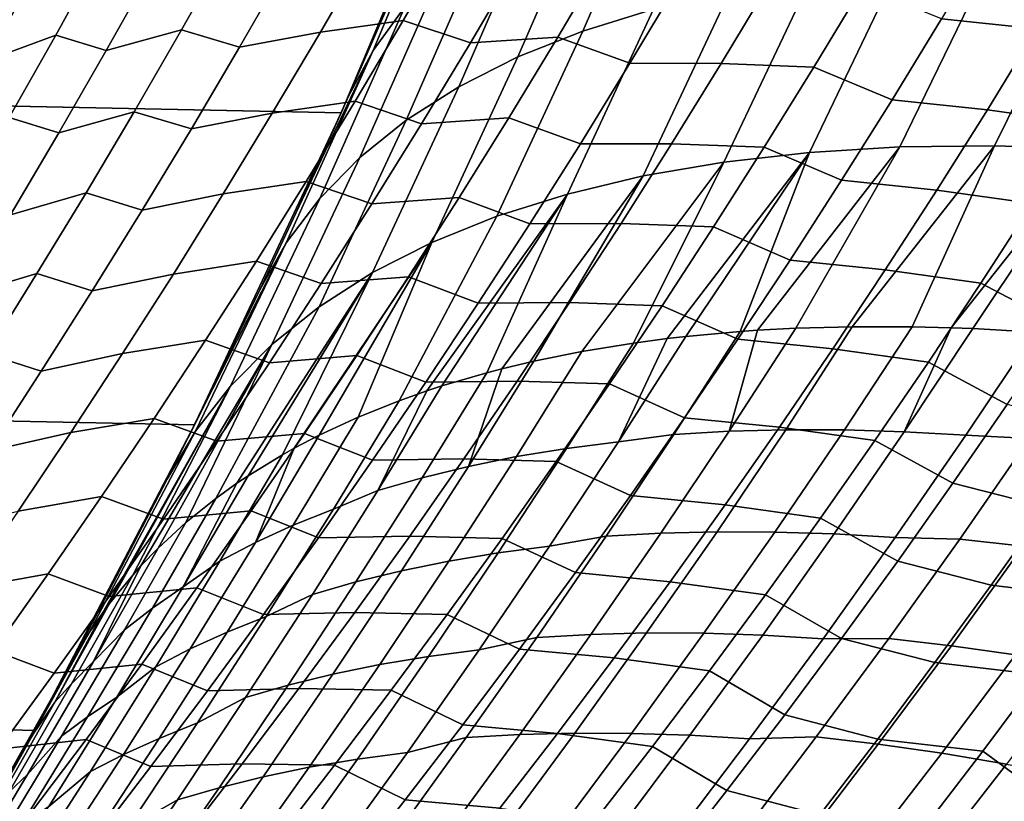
# Model space of a CAD drawing. Header units: metres. Extents: x -29 to 117, y -464 to 29.
# Tile 168 of 256: x 25.27 to 28.73, y -14.17 to -11.43. Entities that reach past the tile are written whole.
import ezdxf

# ---------------------------------------------------------------- set-up
doc = ezdxf.new("R2010")
doc.units = ezdxf.units.M
doc.layers.add('solid_24_501_056_XXX', color=7, linetype='CONTINUOUS')

msp = doc.modelspace()

# ---------------------------------------------------------------- linework, layer by layer
at = {"layer": 'solid_24_501_056_XXX'}
for points in [[(-27.292519, -9.504066, -99.5), (26.870518, -10.63886, -99.5), (26.401428, -11.754766, -99.5), (-26.870518, -10.63886, -99.5)], [(-26.870518, -10.63886, -99.5), (26.401428, -11.754766, -99.5), (25.886116, -12.849844, -99.5), (-26.401428, -11.754766, -99.5)], [(26.591244, -11.318825, 18.475855), (26.42745, -11.696147, 18.694649), (26.401428, -11.754766, -99.5), (26.870518, -10.63886, -99.5)], [(26.800428, -10.850032, 18.738729), (26.90118, -10.706669, 19.175011), (26.62561, -11.382271, 19.586237), (26.513672, -11.534883, 19.142719)], [(27.537086, -10.806594, 21.734386), (27.785725, -10.731473, 22.140667), (27.498507, -11.390638, 22.480057), (27.250315, -11.467341, 22.082142)], [(27.309681, -10.895468, 21.318554), (27.537086, -10.806594, 21.734386), (27.250315, -11.467341, 22.082142), (27.022383, -11.558076, 21.675161)], [(26.513672, -11.534883, 19.142719), (26.42745, -11.696147, 18.694649), (26.591244, -11.318825, 18.475855), (26.800428, -10.850032, 18.738729)], [(27.104219, -10.997815, 20.89448), (27.309681, -10.895468, 21.318554), (27.022383, -11.558076, 21.675161), (26.815407, -11.662564, 21.260357)], [(26.921349, -11.113313, 20.463495), (27.104219, -10.997815, 20.89448), (26.815407, -11.662564, 21.260357), (26.630018, -11.780488, 20.838999)], [(26.761646, -11.241599, 20.026957), (26.921349, -11.113313, 20.463495), (26.630018, -11.780488, 20.838999), (26.466782, -11.911487, 20.412369)], [(26.784958, -11.145553, 79.616608), (26.493895, -11.183811, 79.854546), (26.32847, -11.470661, 79.740952), (26.619709, -11.4306, 79.502815)], [(26.855286, -11.508613, 79.229897), (27.023407, -11.222932, 79.346214), (26.784958, -11.145553, 79.616608), (26.619709, -11.4306, 79.502815)], [(29.016094, -11.171758, 78.239601), (28.680872, -11.136698, 78.402733), (28.510431, -11.4238, 78.281013), (28.845325, -11.458702, 78.116547)], [(25.559036, -11.190709, 80.985481), (25.317669, -11.276834, 81.264435), (25.157309, -11.570403, 81.154404), (25.399097, -11.481488, 80.876022)], [(25.576622, -11.535551, 80.5532), (25.739742, -11.244495, 80.664848), (25.559036, -11.190709, 80.985481), (25.399097, -11.481488, 80.876022)], [(26.003746, -11.174725, 80.401711), (25.739742, -11.244495, 80.664848), (25.576622, -11.535551, 80.5532), (25.841015, -11.463316, 80.290375)], [(26.044512, -11.523699, 79.987022), (26.210238, -11.234772, 80.100639), (26.003746, -11.174725, 80.401711), (25.841015, -11.463316, 80.290375)], [(26.493895, -11.183811, 79.854546), (26.210238, -11.234772, 80.100639), (26.044512, -11.523699, 79.987022), (26.32847, -11.470661, 79.740952)], [(27.330469, -11.204614, 79.127731), (27.023407, -11.222932, 79.346214), (26.855286, -11.508613, 79.229897), (27.162411, -11.488915, 79.01091)], [(27.416, -11.579939, 78.759781), (27.586878, -11.29478, 78.879326), (27.330469, -11.204614, 79.127731), (27.162411, -11.488915, 79.01091)], [(28.356762, -11.246838, 23.607426), (28.67783, -11.228162, 23.957262), (28.363781, -11.874094, 24.285904), (28.046932, -11.893167, 23.942064)], [(28.67783, -11.228162, 23.957262), (29.014797, -11.224248, 24.292311), (28.695732, -11.869973, 24.615715), (28.363781, -11.874094, 24.285904)], [(29.014797, -11.224248, 24.292311), (29.366638, -11.235107, 24.611544), (29.041798, -11.880817, 24.930523), (28.695732, -11.869973, 24.615715)], [(26.62561, -11.382271, 19.586237), (26.761646, -11.241599, 20.026957), (26.466782, -11.911487, 20.412369), (26.326197, -12.05516, 19.981773)], [(28.052576, -11.280218, 23.243866), (28.356762, -11.246838, 23.607426), (28.046932, -11.893167, 23.942064), (27.74612, -11.927136, 23.585215)], [(25.317669, -11.276834, 81.264435), (25.086927, -11.373916, 81.549492), (24.926058, -11.670501, 81.438705), (25.157309, -11.570403, 81.154404)], [(27.907581, -11.29661, 78.681854), (27.586878, -11.29478, 78.879326), (27.416, -11.579939, 78.759781), (27.73665, -11.580822, 78.561493)], [(27.766199, -11.3282, 22.867693), (28.052576, -11.280218, 23.243866), (27.74612, -11.927136, 23.585215), (27.462238, -11.975902, 23.216412)], [(28.233156, -11.310427, 78.49482), (27.907581, -11.29661, 78.681854), (27.73665, -11.580822, 78.561493), (28.062056, -11.593958, 78.373459)], [(27.498507, -11.390638, 22.480057), (27.766199, -11.3282, 22.867693), (27.462238, -11.975902, 23.216412), (27.196125, -12.039317, 22.836748)], [(28.336504, -11.708639, 78.156586), (28.510431, -11.4238, 78.281013), (28.233156, -11.310427, 78.49482), (28.062056, -11.593958, 78.373459)], [(26.513672, -11.534883, 19.142719), (26.62561, -11.382271, 19.586237), (26.326197, -12.05516, 19.981773), (26.208693, -12.211069, 19.548525)], [(27.250315, -11.467341, 22.082142), (27.498507, -11.390638, 22.480057), (27.196125, -12.039317, 22.836748), (26.948568, -12.117196, 22.447348)], [(26.619709, -11.4306, 79.502815), (26.32847, -11.470661, 79.740952), (26.159657, -11.755698, 79.624672), (26.451086, -11.713801, 79.386375)], [(26.683764, -11.792356, 79.110901), (26.855286, -11.508613, 79.229897), (26.619709, -11.4306, 79.502815), (26.451086, -11.713801, 79.386375)], [(28.845325, -11.458702, 78.116547), (28.510431, -11.4238, 78.281013), (28.336504, -11.708639, 78.156586), (28.671074, -11.743316, 77.990799)], [(25.841015, -11.463316, 80.290375), (25.576622, -11.535551, 80.5532), (25.410105, -11.824925, 80.43882), (25.674906, -11.750205, 80.176346)], [(25.875376, -11.810843, 79.870697), (26.044512, -11.523699, 79.987022), (25.841015, -11.463316, 80.290375), (25.674906, -11.750205, 80.176346)], [(26.32847, -11.470661, 79.740952), (26.044512, -11.523699, 79.987022), (25.875376, -11.810843, 79.870697), (26.159657, -11.755698, 79.624672)], [(27.022383, -11.558076, 21.675161), (27.250315, -11.467341, 22.082142), (26.948568, -12.117196, 22.447348), (26.720303, -12.209308, 22.04936)], [(29.182907, -11.505838, 77.963226), (28.845325, -11.458702, 78.116547), (28.671074, -11.743316, 77.990799), (29.008209, -11.7905, 77.83596)], [(25.399097, -11.481488, 80.876022), (25.157309, -11.570403, 81.154404), (24.99357, -11.862379, 81.041634), (25.2358, -11.770661, 80.763863)], [(25.410105, -11.824925, 80.43882), (25.576622, -11.535551, 80.5532), (25.399097, -11.481488, 80.876022), (25.2358, -11.770661, 80.763863)], [(27.162411, -11.488915, 79.01091), (26.855286, -11.508613, 79.229897), (26.683764, -11.792356, 79.110901), (26.990965, -11.771236, 78.891441)], [(27.241711, -11.86302, 78.637573), (27.416, -11.579939, 78.759781), (27.162411, -11.488915, 79.01091), (26.990965, -11.771236, 78.891441)], [(26.208693, -12.211069, 19.548525), (26.116056, -12.375845, 19.111713), (26.242252, -12.105957, 18.94265), (26.513672, -11.534883, 19.142719)], [(26.513672, -11.534883, 19.142719), (26.242252, -12.105957, 18.94265), (26.42745, -11.696147, 18.694649)], [(26.815407, -11.662564, 21.260357), (27.022383, -11.558076, 21.675161), (26.720303, -12.209308, 22.04936), (26.512003, -12.315379, 21.64397)], [(27.73665, -11.580822, 78.561493), (27.416, -11.579939, 78.759781), (27.241711, -11.86302, 78.637573), (27.562317, -11.862905, 78.438492)], [(28.062056, -11.593958, 78.373459), (27.73665, -11.580822, 78.561493), (27.562317, -11.862905, 78.438492), (27.887566, -11.875305, 78.249474)], [(28.159163, -11.991185, 78.029503), (28.336504, -11.708639, 78.156586), (28.062056, -11.593958, 78.373459), (27.887566, -11.875305, 78.249474)], [(26.630018, -11.780488, 20.838999), (26.815407, -11.662564, 21.260357), (26.512003, -12.315379, 21.64397), (26.324286, -12.435097, 21.232372)], [(26.451086, -11.713801, 79.386375), (26.159657, -11.755698, 79.624672), (25.98752, -12.038887, 79.505753), (26.279156, -11.995121, 79.267311)], [(26.42745, -11.696147, 18.694649), (26.242252, -12.105957, 18.94265), (26.401428, -11.754766, -99.5)], [(26.508909, -12.074127, 78.989281), (26.683764, -11.792356, 79.110901), (26.451086, -11.713801, 79.386375), (26.279156, -11.995121, 79.267311)], [(28.671074, -11.743316, 77.990799), (28.336504, -11.708639, 78.156586), (28.159163, -11.991185, 78.029503), (28.493423, -12.025574, 77.862404)], [(-26.401428, -11.754766, -99.5), (25.886116, -12.849844, -99.5), (25.325327, -13.922554, -99.5), (-25.886116, -12.849844, -99.5)], [(25.674906, -11.750205, 80.176346), (25.410105, -11.824925, 80.43882), (25.240259, -12.112579, 80.321747), (25.505487, -12.035354, 80.059654)], [(25.702902, -12.096166, 79.751701), (25.875376, -11.810843, 79.870697), (25.674906, -11.750205, 80.176346), (25.505487, -12.035354, 80.059654)], [(26.159657, -11.755698, 79.624672), (25.875376, -11.810843, 79.870697), (25.702902, -12.096166, 79.751701), (25.98752, -12.038887, 79.505753)], [(26.242252, -12.105957, 18.94265), (26.116056, -12.375845, 19.111713), (25.886116, -12.849844, -99.5), (26.401428, -11.754766, -99.5)], [(29.008209, -11.7905, 77.83596), (28.671074, -11.743316, 77.990799), (28.493423, -12.025574, 77.862404), (28.830116, -12.072736, 77.706055)], [(25.240259, -12.112579, 80.321747), (25.410105, -11.824925, 80.43882), (25.2358, -11.770661, 80.763863), (25.069208, -12.05819, 80.649025)], [(26.466782, -11.911487, 20.412369), (26.630018, -11.780488, 20.838999), (26.324286, -12.435097, 21.232372), (26.157707, -12.568106, 20.815788)], [(26.990965, -11.771236, 78.891441), (26.683764, -11.792356, 79.110901), (26.508909, -12.074127, 78.989281), (26.816204, -12.051544, 78.769363)], [(27.064083, -12.143991, 78.512741), (27.241711, -11.86302, 78.637573), (26.990965, -11.771236, 78.891441), (26.816204, -12.051544, 78.769363)], [(27.562317, -11.862905, 78.438492), (27.241711, -11.86302, 78.637573), (27.064083, -12.143991, 78.512741), (27.384661, -12.142828, 78.312881)], [(27.887566, -11.875305, 78.249474), (27.562317, -11.862905, 78.438492), (27.384661, -12.142828, 78.312881), (27.709764, -12.154438, 78.122894)], [(27.74612, -11.927136, 23.585215), (28.046932, -11.893167, 23.942064), (27.547047, -12.546811, 24.089823), (27.427818, -12.56257, 23.945911)], [(28.046932, -11.893167, 23.942064), (27.612062, -12.539383, 24.166204), (27.547047, -12.546811, 24.089823)], [(28.046932, -11.893167, 23.942064), (27.802385, -12.52206, 24.381821), (27.612062, -12.539383, 24.166204)], [(27.978491, -12.271409, 77.899818), (28.159163, -11.991185, 78.029503), (27.887566, -11.875305, 78.249474), (27.709764, -12.154438, 78.122894)], [(28.046932, -11.893167, 23.942064), (28.363781, -11.874094, 24.285904), (27.863739, -12.51781, 24.448925), (27.802385, -12.52206, 24.381821)], [(28.363781, -11.874094, 24.285904), (27.998569, -12.510621, 24.592518), (27.863739, -12.51781, 24.448925)], [(28.363781, -11.874094, 24.285904), (28.695732, -11.869973, 24.615715), (28.196491, -12.505129, 24.794188), (27.998569, -12.510621, 24.592518)], [(28.695732, -11.869973, 24.615715), (28.407639, -12.505438, 24.99822), (28.196491, -12.505129, 24.794188)], [(28.695732, -11.869973, 24.615715), (29.041798, -11.880817, 24.930523), (28.544268, -12.508808, 25.124535), (28.407639, -12.505438, 24.99822)], [(29.041798, -11.880817, 24.930523), (28.620064, -12.511701, 25.192768), (28.544268, -12.508808, 25.124535)], [(29.041798, -11.880817, 24.930523), (28.837435, -12.523858, 25.381489), (28.620064, -12.511701, 25.192768)], [(26.326197, -12.05516, 19.981773), (26.466782, -11.911487, 20.412369), (26.157707, -12.568106, 20.815788), (26.01276, -12.714013, 20.395451)], [(27.462238, -11.975902, 23.216412), (27.74612, -11.927136, 23.585215), (27.247396, -12.592044, 23.717999), (27.078375, -12.626425, 23.492292)], [(27.74612, -11.927136, 23.585215), (27.427818, -12.56257, 23.945911), (27.247396, -12.592044, 23.717999)], [(26.279156, -11.995121, 79.267311), (25.98752, -12.038887, 79.505753), (25.812132, -12.32019, 79.384224), (26.103991, -12.274524, 79.145676)], [(26.330797, -12.353892, 78.865067), (26.508909, -12.074127, 78.989281), (26.279156, -11.995121, 79.267311), (26.103991, -12.274524, 79.145676)], [(27.196125, -12.039317, 22.836748), (27.462238, -11.975902, 23.216412), (26.965723, -12.653366, 23.334606), (26.91357, -12.667021, 23.259476)], [(27.462238, -11.975902, 23.216412), (27.078375, -12.626425, 23.492292), (26.965723, -12.653366, 23.334606)], [(28.493423, -12.025574, 77.862404), (28.159163, -11.991185, 78.029503), (27.978491, -12.271409, 77.899818), (28.31245, -12.305447, 77.731415)], [(28.830116, -12.072736, 77.706055), (28.493423, -12.025574, 77.862404), (28.31245, -12.305447, 77.731415), (28.648714, -12.35252, 77.573563)], [(25.505487, -12.035354, 80.059654), (25.240259, -12.112579, 80.321747), (25.067152, -12.398473, 80.202019), (25.332825, -12.318725, 79.940338)], [(25.527157, -12.379629, 79.630066), (25.702902, -12.096166, 79.751701), (25.505487, -12.035354, 80.059654), (25.332825, -12.318725, 79.940338)], [(25.98752, -12.038887, 79.505753), (25.702902, -12.096166, 79.751701), (25.527157, -12.379629, 79.630066), (25.812132, -12.32019, 79.384224)], [(26.208693, -12.211069, 19.548525), (26.326197, -12.05516, 19.981773), (26.01276, -12.714013, 20.395451), (25.889874, -12.872385, 19.972603)], [(26.816204, -12.051544, 78.769363), (26.508909, -12.074127, 78.989281), (26.330797, -12.353892, 78.865067), (26.638199, -12.329806, 78.644714)], [(26.948568, -12.117196, 22.447348), (27.196125, -12.039317, 22.836748), (26.702902, -12.730588, 22.94084), (26.604717, -12.765325, 22.783131)], [(26.883194, -12.422819, 78.38533), (27.064083, -12.143991, 78.512741), (26.816204, -12.051544, 78.769363), (26.638199, -12.329806, 78.644714)], [(27.196125, -12.039317, 22.836748), (26.755625, -12.713339, 23.022999), (26.702902, -12.730588, 22.94084)], [(27.196125, -12.039317, 22.836748), (26.91357, -12.667021, 23.259476), (26.755625, -12.713339, 23.022999)], [(28.928782, -12.49995, 77.383812), (29.11323, -12.218534, 77.519882), (28.830116, -12.072736, 77.706055), (28.648714, -12.35252, 77.573563)], [(26.720303, -12.209308, 22.04936), (26.948568, -12.117196, 22.447348), (26.604717, -12.765325, 22.783131), (26.461018, -12.822922, 22.540136)], [(27.384661, -12.142828, 78.312881), (27.064083, -12.143991, 78.512741), (26.883194, -12.422819, 78.38533), (27.203756, -12.420561, 78.184715)], [(27.709764, -12.154438, 78.122894), (27.384661, -12.142828, 78.312881), (27.203756, -12.420561, 78.184715), (27.528727, -12.431327, 77.993774)], [(27.794565, -12.549283, 77.767578), (27.978491, -12.271409, 77.899818), (27.709764, -12.154438, 78.122894), (27.528727, -12.431327, 77.993774)], [(25.889874, -12.872385, 19.972603), (25.790642, -13.040429, 19.547329), (25.862684, -12.89696, 19.450954), (26.208693, -12.211069, 19.548525)], [(26.208693, -12.211069, 19.548525), (25.862684, -12.89696, 19.450954), (26.116056, -12.375845, 19.111713)], [(26.512003, -12.315379, 21.64397), (26.720303, -12.209308, 22.04936), (26.237026, -12.931719, 22.127115), (26.195873, -12.954682, 22.045876)], [(26.720303, -12.209308, 22.04936), (26.324686, -12.886065, 22.294294), (26.237026, -12.931719, 22.127115)], [(26.720303, -12.209308, 22.04936), (26.461018, -12.822922, 22.540136), (26.324686, -12.886065, 22.294294)], [(26.103991, -12.274524, 79.145676), (25.812132, -12.32019, 79.384224), (25.63356, -12.599571, 79.260124), (25.925659, -12.551974, 79.021492)], [(26.1495, -12.631616, 78.738304), (26.330797, -12.353892, 78.865067), (26.103991, -12.274524, 79.145676), (25.925659, -12.551974, 79.021492)], [(28.31245, -12.305447, 77.731415), (27.978491, -12.271409, 77.899818), (27.794565, -12.549283, 77.767578), (28.128237, -12.582909, 77.597885)], [(28.648714, -12.35252, 77.573563), (28.31245, -12.305447, 77.731415), (28.128237, -12.582909, 77.597885), (28.464079, -12.629827, 77.438538)], [(25.332825, -12.318725, 79.940338), (25.067152, -12.398473, 80.202019), (24.890846, -12.682566, 80.079659), (25.156984, -12.600279, 79.818428)], [(25.348209, -12.661195, 79.505821), (25.527157, -12.379629, 79.630066), (25.332825, -12.318725, 79.940338), (25.156984, -12.600279, 79.818428)], [(25.812132, -12.32019, 79.384224), (25.527157, -12.379629, 79.630066), (25.348209, -12.661195, 79.505821), (25.63356, -12.599571, 79.260124)], [(26.324286, -12.435097, 21.232372), (26.512003, -12.315379, 21.64397), (26.035421, -13.055002, 21.709686), (25.961384, -13.108028, 21.542429)], [(26.512003, -12.315379, 21.64397), (26.074728, -13.028698, 21.79516), (26.035421, -13.055002, 21.709686)], [(26.512003, -12.315379, 21.64397), (26.195873, -12.954682, 22.045876), (26.074728, -13.028698, 21.79516)], [(26.638199, -12.329806, 78.644714), (26.330797, -12.353892, 78.865067), (26.1495, -12.631616, 78.738304), (26.457024, -12.605987, 78.51754)], [(26.699116, -12.699471, 78.255379), (26.883194, -12.422819, 78.38533), (26.638199, -12.329806, 78.644714), (26.457024, -12.605987, 78.51754)], [(26.116056, -12.375845, 19.111713), (25.862684, -12.89696, 19.450954), (25.886116, -12.849844, -99.5)], [(28.741083, -12.778768, 77.245186), (28.928782, -12.49995, 77.383812), (28.648714, -12.35252, 77.573563), (28.464079, -12.629827, 77.438538)], [(26.157707, -12.568106, 20.815788), (26.324286, -12.435097, 21.232372), (25.961384, -13.108028, 21.542429), (25.85597, -13.192585, 21.287968)], [(27.203756, -12.420561, 78.184715), (26.883194, -12.422819, 78.38533), (26.699116, -12.699471, 78.255379), (27.019678, -12.696071, 78.054039)], [(27.528727, -12.431327, 77.993774), (27.203756, -12.420561, 78.184715), (27.019678, -12.696071, 78.054039), (27.344532, -12.705942, 77.86216)], [(27.607466, -12.824777, 77.632828), (27.794565, -12.549283, 77.767578), (27.528727, -12.431327, 77.993774), (27.344532, -12.705942, 77.86216)], [(27.569723, -12.883166, 24.543676), (27.802385, -12.52206, 24.381821), (27.863739, -12.51781, 24.448925), (27.763826, -12.872059, 24.755962)], [(27.763826, -12.872059, 24.755962), (27.998569, -12.510621, 24.592518), (28.196491, -12.505129, 24.794188), (27.963646, -12.866794, 24.963142)], [(27.763826, -12.872059, 24.755962), (27.863739, -12.51781, 24.448925), (27.998569, -12.510621, 24.592518)], [(27.963646, -12.866794, 24.963142), (28.196491, -12.505129, 24.794188), (28.407639, -12.505438, 24.99822), (28.168938, -12.867408, 25.164995)], [(28.168938, -12.867408, 25.164995), (28.407639, -12.505438, 24.99822), (28.544268, -12.508808, 25.124535), (28.379457, -12.873932, 25.361307)], [(28.379457, -12.873932, 25.361307), (28.544268, -12.508808, 25.124535), (28.620064, -12.511701, 25.192768)], [(28.379457, -12.873932, 25.361307), (28.620064, -12.511701, 25.192768), (28.837435, -12.523858, 25.381489), (28.594961, -12.886372, 25.551867)], [(25.925659, -12.551974, 79.021492), (25.63356, -12.599571, 79.260124), (25.451872, -12.877002, 79.133484), (25.744228, -12.827444, 78.894806)], [(25.965084, -12.907273, 78.609024), (26.1495, -12.631616, 78.738304), (25.925659, -12.551974, 79.021492), (25.744228, -12.827444, 78.894806)], [(27.193359, -12.932418, 24.109039), (27.427818, -12.56257, 23.945911), (27.547047, -12.546811, 24.089823), (27.375586, -12.909291, 24.330679)], [(27.375586, -12.909291, 24.330679), (27.612062, -12.539383, 24.166204), (27.802385, -12.52206, 24.381821), (27.569723, -12.883166, 24.543676)], [(27.375586, -12.909291, 24.330679), (27.547047, -12.546811, 24.089823), (27.612062, -12.539383, 24.166204)], [(28.128237, -12.582909, 77.597885), (27.794565, -12.549283, 77.767578), (27.607466, -12.824777, 77.632828), (27.940861, -12.85793, 77.461853)], [(28.594961, -12.886372, 25.551867), (28.837435, -12.523858, 25.381489), (28.905985, -12.528837, 25.43894), (28.819681, -12.898172, 25.733295)], [(26.01276, -12.714013, 20.395451), (26.157707, -12.568106, 20.815788), (25.698008, -13.345089, 20.860191), (25.66939, -13.376989, 20.774996)], [(26.157707, -12.568106, 20.815788), (25.758602, -13.282272, 21.032063), (25.698008, -13.345089, 20.860191)], [(26.157707, -12.568106, 20.815788), (25.85597, -13.192585, 21.287968), (25.758602, -13.282272, 21.032063)], [(27.017538, -12.961235, 23.882982), (27.247396, -12.592044, 23.717999), (27.427818, -12.56257, 23.945911), (27.193359, -12.932418, 24.109039)], [(28.464079, -12.629827, 77.438538), (28.128237, -12.582909, 77.597885), (27.940861, -12.85793, 77.461853), (28.276291, -12.904628, 77.301025)], [(25.166128, -12.940837, 79.379005), (25.348209, -12.661195, 79.505821), (25.156984, -12.600279, 79.818428), (24.978031, -12.879985, 79.693962)], [(25.63356, -12.599571, 79.260124), (25.348209, -12.661195, 79.505821), (25.166128, -12.940837, 79.379005), (25.451872, -12.877002, 79.133484)], [(26.457024, -12.605987, 78.51754), (26.1495, -12.631616, 78.738304), (25.965084, -12.907273, 78.609024), (26.272747, -12.880063, 78.387878)], [(26.511919, -12.973928, 78.122932), (26.699116, -12.699471, 78.255379), (26.457024, -12.605987, 78.51754), (26.272747, -12.880063, 78.387878)], [(26.848335, -12.995678, 23.652748), (27.078375, -12.626425, 23.492292), (27.247396, -12.592044, 23.717999), (27.017538, -12.961235, 23.882982)], [(26.685999, -13.035606, 23.418556), (26.91357, -12.667021, 23.259476), (26.965723, -12.653366, 23.334606), (26.848335, -12.995678, 23.652748)], [(26.848335, -12.995678, 23.652748), (26.965723, -12.653366, 23.334606), (27.078375, -12.626425, 23.492292)], [(28.55022, -13.054962, 77.104065), (28.741083, -12.778768, 77.245186), (28.464079, -12.629827, 77.438538), (28.276291, -12.904628, 77.301025)], [(26.530783, -13.080845, 23.180609), (26.755625, -12.713339, 23.022999), (26.91357, -12.667021, 23.259476), (26.685999, -13.035606, 23.418556)], [(25.889874, -12.872385, 19.972603), (26.01276, -12.714013, 20.395451), (25.563251, -13.51099, 20.430765), (25.515829, -13.581085, 20.258547)], [(26.01276, -12.714013, 20.395451), (25.588436, -13.476631, 20.517061), (25.563251, -13.51099, 20.430765)], [(26.01276, -12.714013, 20.395451), (25.66939, -13.376989, 20.774996), (25.588436, -13.476631, 20.517061)], [(27.019678, -12.696071, 78.054039), (26.699116, -12.699471, 78.255379), (26.511919, -12.973928, 78.122932), (26.8325, -12.969337, 77.920883)], [(26.530783, -13.080845, 23.180609), (26.702902, -12.730588, 22.94084), (26.755625, -12.713339, 23.022999)], [(27.344532, -12.705942, 77.86216), (27.019678, -12.696071, 78.054039), (26.8325, -12.969337, 77.920883), (27.157249, -12.978261, 77.728088)], [(27.417265, -13.097874, 77.495621), (27.607466, -12.824777, 77.632828), (27.344532, -12.705942, 77.86216), (27.157249, -12.978261, 77.728088)], [(26.374285, -13.145267, 22.945225), (26.604717, -12.765325, 22.783131), (26.702902, -12.730588, 22.94084), (26.530783, -13.080845, 23.180609)], [(26.233469, -13.201646, 22.700842), (26.461018, -12.822922, 22.540136), (26.604717, -12.765325, 22.783131), (26.374285, -13.145267, 22.945225)], [(29.071741, -12.86273, 77.101143), (28.741083, -12.778768, 77.245186), (28.55022, -13.054962, 77.104065), (28.87989, -13.139338, 76.957886)], [(25.744228, -12.827444, 78.894806), (25.451872, -12.877002, 79.133484), (25.26713, -13.152467, 79.004333), (25.559763, -13.100916, 78.765633)], [(25.777615, -13.180852, 78.477257), (25.965084, -12.907273, 78.609024), (25.744228, -12.827444, 78.894806), (25.559763, -13.100916, 78.765633)], [(26.100531, -13.262707, 22.453329), (26.324686, -12.886065, 22.294294), (26.461018, -12.822922, 22.540136), (26.233469, -13.201646, 22.700842)], [(27.940861, -12.85793, 77.461853), (27.607466, -12.824777, 77.632828), (27.417265, -13.097874, 77.495621), (27.750397, -13.130495, 77.32338)], [(-25.886116, -12.849844, -99.5), (25.325327, -13.922554, -99.5), (24.71983, -14.971294, -99.5), (-25.325327, -13.922554, -99.5)], [(25.790642, -13.040429, 19.547329), (25.451727, -13.690129, 20), (25.325327, -13.922554, -99.5), (25.886116, -12.849844, -99.5)], [(25.862684, -12.89696, 19.450954), (25.790642, -13.040429, 19.547329), (25.886116, -12.849844, -99.5)], [(28.276291, -12.904628, 77.301025), (27.940861, -12.85793, 77.461853), (27.750397, -13.130495, 77.32338), (28.08543, -13.176908, 77.161079)], [(25.451872, -12.877002, 79.133484), (25.166128, -12.940837, 79.379005), (24.980974, -13.218538, 79.249649), (25.26713, -13.152467, 79.004333)], [(25.515829, -13.581085, 20.258547), (25.451727, -13.690129, 20), (25.790642, -13.040429, 19.547329), (25.889874, -12.872385, 19.972603)], [(26.272747, -12.880063, 78.387878), (25.965084, -12.907273, 78.609024), (25.777615, -13.180852, 78.477257), (26.085436, -13.15202, 78.25576)], [(26.321672, -13.246179, 77.988022), (26.511919, -12.973928, 78.122932), (26.272747, -12.880063, 78.387878), (26.085436, -13.15202, 78.25576)], [(26.100531, -13.262707, 22.453329), (26.237026, -12.931719, 22.127115), (26.324686, -12.886065, 22.294294)], [(27.133707, -13.276052, 24.499636), (27.375586, -12.909291, 24.330679), (27.569723, -12.883166, 24.543676), (27.331869, -13.241197, 24.709814)], [(27.569723, -12.883166, 24.543676), (27.763826, -12.872059, 24.755962), (27.523844, -13.230332, 24.923706), (27.331869, -13.241197, 24.709814)], [(27.763826, -12.872059, 24.755962), (27.963646, -12.866794, 24.963142), (27.721617, -13.225253, 25.132534), (27.523844, -13.230332, 24.923706)], [(27.963646, -12.866794, 24.963142), (28.168938, -12.867408, 25.164995), (27.924923, -13.226029, 25.336094), (27.721617, -13.225253, 25.132534)], [(28.168938, -12.867408, 25.164995), (28.379457, -12.873932, 25.361307), (28.133503, -13.232718, 25.534182), (27.924923, -13.226029, 25.336094)], [(28.379457, -12.873932, 25.361307), (28.594961, -12.886372, 25.551867), (28.347105, -13.245342, 25.726589), (28.133503, -13.232718, 25.534182)], [(28.347105, -13.245342, 25.726589), (28.594961, -12.886372, 25.551867), (28.819681, -12.898172, 25.733295), (28.574638, -13.250934, 25.90662)], [(28.819681, -12.898172, 25.733295), (29.044258, -12.922679, 25.911812), (28.797239, -13.27594, 26.087233), (28.574638, -13.250934, 25.90662)], [(25.975786, -13.328076, 22.202833), (26.195873, -12.954682, 22.045876), (26.237026, -12.931719, 22.127115), (26.100531, -13.262707, 22.453329)], [(27.017538, -12.961235, 23.882982), (27.193359, -12.932418, 24.109039), (26.953547, -13.2992, 24.276632), (26.779921, -13.327888, 24.049219)], [(27.193359, -12.932418, 24.109039), (27.375586, -12.909291, 24.330679), (27.133707, -13.276052, 24.499636), (26.953547, -13.2992, 24.276632)], [(28.356264, -13.328521, 76.960495), (28.55022, -13.054962, 77.104065), (28.276291, -12.904628, 77.301025), (28.08543, -13.176908, 77.161079)], [(25.846863, -13.41875, 21.958622), (26.074728, -13.028698, 21.79516), (26.195873, -12.954682, 22.045876), (25.975786, -13.328076, 22.202833)], [(26.848335, -12.995678, 23.652748), (27.017538, -12.961235, 23.882982), (26.779921, -13.327888, 24.049219), (26.613054, -13.362023, 23.817625)], [(26.8325, -12.969337, 77.920883), (26.511919, -12.973928, 78.122932), (26.321672, -13.246179, 77.988022), (26.642286, -13.24035, 77.785286)], [(26.685999, -13.035606, 23.418556), (26.848335, -12.995678, 23.652748), (26.613054, -13.362023, 23.817625), (26.453257, -13.401362, 23.582022)], [(27.157249, -12.978261, 77.728088), (26.8325, -12.969337, 77.920883), (26.642286, -13.24035, 77.785286), (26.966946, -13.248276, 77.591599)], [(27.22403, -13.368568, 77.35598), (27.417265, -13.097874, 77.495621), (27.157249, -12.978261, 77.728088), (26.966946, -13.248276, 77.591599)], [(25.846863, -13.41875, 21.958622), (26.035421, -13.055002, 21.709686), (26.074728, -13.028698, 21.79516)], [(26.530783, -13.080845, 23.180609), (26.685999, -13.035606, 23.418556), (26.453257, -13.401362, 23.582022), (26.300858, -13.445602, 23.34256)], [(25.738672, -13.493024, 21.703203), (25.961384, -13.108028, 21.542429), (26.035421, -13.055002, 21.709686), (25.846863, -13.41875, 21.958622)], [(28.87989, -13.139338, 76.957886), (28.55022, -13.054962, 77.104065), (28.356264, -13.328521, 76.960495), (28.684956, -13.413231, 76.81218)], [(25.559763, -13.100916, 78.765633), (25.26713, -13.152467, 79.004333), (25.079399, -13.42595, 78.872704), (25.372324, -13.372377, 78.63401)], [(25.587156, -13.452338, 78.343033), (25.777615, -13.180852, 78.477257), (25.559763, -13.100916, 78.765633), (25.372324, -13.372377, 78.63401)], [(26.138481, -13.522333, 23.111935), (26.374285, -13.145267, 22.945225), (26.530783, -13.080845, 23.180609), (26.300858, -13.445602, 23.34256)], [(27.750397, -13.130495, 77.32338), (27.417265, -13.097874, 77.495621), (27.22403, -13.368568, 77.35598), (27.556911, -13.400597, 77.182495)], [(25.640263, -13.569211, 21.444746), (25.85597, -13.192585, 21.287968), (25.961384, -13.108028, 21.542429), (25.738672, -13.493024, 21.703203)], [(28.08543, -13.176908, 77.161079), (27.750397, -13.130495, 77.32338), (27.556911, -13.400597, 77.182495), (27.89156, -13.446661, 77.018738)], [(29.247408, -13.183093, 76.850861), (28.87989, -13.139338, 76.957886), (28.684956, -13.413231, 76.81218), (29.052887, -13.456797, 76.703995)], [(26.085436, -13.15202, 78.25576), (25.777615, -13.180852, 78.477257), (25.587156, -13.452338, 78.343033), (25.895151, -13.421849, 78.121208)], [(26.128439, -13.516211, 77.850677), (26.321672, -13.246179, 77.988022), (26.085436, -13.15202, 78.25576), (25.895151, -13.421849, 78.121208)], [(26.233469, -13.201646, 22.700842), (26.374285, -13.145267, 22.945225), (26.138481, -13.522333, 23.111935), (26.000648, -13.577571, 22.86611)], [(25.53211, -13.681222, 21.197922), (25.758602, -13.282272, 21.032063), (25.85597, -13.192585, 21.287968), (25.640263, -13.569211, 21.444746)], [(26.100531, -13.262707, 22.453329), (26.233469, -13.201646, 22.700842), (26.000648, -13.577571, 22.86611), (25.871227, -13.636637, 22.616852)], [(28.159288, -13.599442, 76.814514), (28.356264, -13.328521, 76.960495), (28.08543, -13.176908, 77.161079), (27.89156, -13.446661, 77.018738)], [(26.642286, -13.24035, 77.785286), (26.321672, -13.246179, 77.988022), (26.128439, -13.516211, 77.850677), (26.449102, -13.5091, 77.647278)], [(26.966946, -13.248276, 77.591599), (26.642286, -13.24035, 77.785286), (26.449102, -13.5091, 77.647278), (26.773689, -13.515978, 77.452721)], [(26.88657, -13.639597, 24.673006), (27.133707, -13.276052, 24.499636), (27.331869, -13.241197, 24.709814), (27.088963, -13.596087, 24.880169)], [(27.331869, -13.241197, 24.709814), (27.523844, -13.230332, 24.923706), (27.278769, -13.585378, 25.09568), (27.088963, -13.596087, 24.880169)], [(27.523844, -13.230332, 24.923706), (27.721617, -13.225253, 25.132534), (27.474453, -13.580396, 25.30617), (27.278769, -13.585378, 25.09568)], [(27.721617, -13.225253, 25.132534), (27.924923, -13.226029, 25.336094), (27.675739, -13.581242, 25.511444), (27.474453, -13.580396, 25.30617)], [(27.924923, -13.226029, 25.336094), (28.133503, -13.232718, 25.534182), (27.882347, -13.588002, 25.711315), (27.675739, -13.581242, 25.511444)], [(28.133503, -13.232718, 25.534182), (28.347105, -13.245342, 25.726589), (28.094025, -13.600712, 25.905577), (27.882347, -13.588002, 25.711315)], [(25.975786, -13.328076, 22.202833), (26.100531, -13.262707, 22.453329), (25.871227, -13.636637, 22.616852), (25.7507, -13.698856, 22.364178)], [(26.953547, -13.2992, 24.276632), (27.133707, -13.276052, 24.499636), (26.88657, -13.639597, 24.673006), (26.708519, -13.662844, 24.448626)], [(27.027826, -13.636852, 77.213943), (27.22403, -13.368568, 77.35598), (26.966946, -13.248276, 77.591599), (26.773689, -13.515978, 77.452721)], [(28.094025, -13.600712, 25.905577), (28.347105, -13.245342, 25.726589), (28.574638, -13.250934, 25.90662), (28.324528, -13.60013, 26.084063)], [(28.574638, -13.250934, 25.90662), (28.797239, -13.27594, 26.087233), (28.545122, -13.625531, 26.266779), (28.324528, -13.60013, 26.084063)], [(28.797239, -13.27594, 26.087233), (29.024084, -13.306888, 26.261568), (28.769989, -13.656922, 26.443302), (28.545122, -13.625531, 26.266779)], [(25.53211, -13.681222, 21.197922), (25.698008, -13.345089, 20.860191), (25.758602, -13.282272, 21.032063)], [(26.779921, -13.327888, 24.049219), (26.953547, -13.2992, 24.276632), (26.708519, -13.662844, 24.448626), (26.537138, -13.691483, 24.219839)], [(25.454887, -13.758749, 20.933304), (25.66939, -13.376989, 20.774996), (25.698008, -13.345089, 20.860191), (25.53211, -13.681222, 21.197922)], [(25.613619, -13.805994, 22.126841), (25.846863, -13.41875, 21.958622), (25.975786, -13.328076, 22.202833), (25.7507, -13.698856, 22.364178)], [(26.613054, -13.362023, 23.817625), (26.779921, -13.327888, 24.049219), (26.537138, -13.691483, 24.219839), (26.372669, -13.725388, 23.986862)], [(28.684956, -13.413231, 76.81218), (28.356264, -13.328521, 76.960495), (28.159288, -13.599442, 76.814514), (28.487005, -13.684407, 76.664078)], [(25.372324, -13.372377, 78.63401), (25.079399, -13.42595, 78.872704), (24.888741, -13.697434, 78.738609), (25.181976, -13.641813, 78.499969)], [(25.393774, -13.721718, 78.206375), (25.587156, -13.452338, 78.343033), (25.372324, -13.372377, 78.63401), (25.181976, -13.641813, 78.499969)], [(25.395582, -13.823647, 20.660551), (25.588436, -13.476631, 20.517061), (25.66939, -13.376989, 20.774996), (25.454887, -13.758749, 20.933304)], [(26.453257, -13.401362, 23.582022), (26.613054, -13.362023, 23.817625), (26.372669, -13.725388, 23.986862), (26.215477, -13.764215, 23.749817)], [(27.556911, -13.400597, 77.182495), (27.22403, -13.368568, 77.35598), (27.027826, -13.636852, 77.213943), (27.360474, -13.668231, 77.039246)], [(26.300858, -13.445602, 23.34256), (26.453257, -13.401362, 23.582022), (26.215477, -13.764215, 23.749817), (26.065973, -13.807538, 23.508797)], [(27.89156, -13.446661, 77.018738), (27.556911, -13.400597, 77.182495), (27.360474, -13.668231, 77.039246), (27.694748, -13.713883, 76.874046)], [(29.052887, -13.456797, 76.703995), (28.684956, -13.413231, 76.81218), (28.487005, -13.684407, 76.664078), (28.855373, -13.727727, 76.554749)], [(25.895151, -13.421849, 78.121208), (25.587156, -13.452338, 78.343033), (25.393774, -13.721718, 78.206375), (25.70196, -13.689535, 77.984268)], [(25.738672, -13.493024, 21.703203), (25.846863, -13.41875, 21.958622), (25.613619, -13.805994, 22.126841), (25.51079, -13.875332, 21.868578)], [(25.932285, -13.784015, 77.710938), (26.128439, -13.516211, 77.850677), (25.895151, -13.421849, 78.121208), (25.70196, -13.689535, 77.984268)], [(25.897444, -13.896441, 23.283201), (26.138481, -13.522333, 23.111935), (26.300858, -13.445602, 23.34256), (26.065973, -13.807538, 23.508797)], [(27.959356, -13.867723, 76.666168), (28.159288, -13.599442, 76.814514), (27.89156, -13.446661, 77.018738), (27.694748, -13.713883, 76.874046)], [(25.395582, -13.823647, 20.660551), (25.563251, -13.51099, 20.430765), (25.588436, -13.476631, 20.517061)], [(25.320341, -13.936124, 20.405293), (25.515829, -13.581085, 20.258547), (25.563251, -13.51099, 20.430765), (25.395582, -13.823647, 20.660551)], [(25.640263, -13.569211, 21.444746), (25.738672, -13.493024, 21.703203), (25.51079, -13.875332, 21.868578), (25.419676, -13.943306, 21.6059)], [(26.449102, -13.5091, 77.647278), (26.128439, -13.516211, 77.850677), (25.932285, -13.784015, 77.710938), (26.253012, -13.775578, 77.506905)], [(26.773689, -13.515978, 77.452721), (26.449102, -13.5091, 77.647278), (26.253012, -13.775578, 77.506905), (26.577541, -13.781359, 77.311501)], [(26.828722, -13.902719, 77.069565), (27.027826, -13.636852, 77.213943), (26.773689, -13.515978, 77.452721), (26.577541, -13.781359, 77.311501)], [(26.000648, -13.577571, 22.86611), (26.138481, -13.522333, 23.111935), (25.897444, -13.896441, 23.283201), (25.762686, -13.950617, 23.035885)], [(25.515829, -13.581085, 20.258547), (25.320341, -13.936124, 20.405293), (25.290833, -13.985077, 20.213432), (25.451727, -13.690129, 20)], [(25.300228, -14.077364, 21.368658), (25.53211, -13.681222, 21.197922), (25.640263, -13.569211, 21.444746), (25.419676, -13.943306, 21.6059)], [(25.871227, -13.636637, 22.616852), (26.000648, -13.577571, 22.86611), (25.762686, -13.950617, 23.035885), (25.636896, -14.007774, 22.784809)], [(27.088963, -13.596087, 24.880169), (27.278769, -13.585378, 25.09568), (27.02874, -13.937137, 25.271811), (26.841146, -13.947774, 25.054668)], [(27.278769, -13.585378, 25.09568), (27.474453, -13.580396, 25.30617), (27.222303, -13.932163, 25.483969), (27.02874, -13.937137, 25.271811)], [(27.474453, -13.580396, 25.30617), (27.675739, -13.581242, 25.511444), (27.421537, -13.93299, 25.690966), (27.222303, -13.932163, 25.483969)], [(27.675739, -13.581242, 25.511444), (27.882347, -13.588002, 25.711315), (27.626148, -13.939728, 25.892622), (27.421537, -13.93299, 25.690966)], [(27.882347, -13.588002, 25.711315), (28.094025, -13.600712, 25.905577), (27.835871, -13.952429, 26.088739), (27.626148, -13.939728, 25.892622)], [(26.634325, -13.999856, 24.850714), (26.88657, -13.639597, 24.673006), (27.088963, -13.596087, 24.880169), (26.841146, -13.947774, 25.054668)], [(27.835871, -13.952429, 26.088739), (28.094025, -13.600712, 25.905577), (28.324528, -13.60013, 26.084063), (28.0695, -13.945713, 26.265539)], [(28.487005, -13.684407, 76.664078), (28.159288, -13.599442, 76.814514), (27.959356, -13.867723, 76.666168), (28.286108, -13.952866, 76.513618)], [(28.324528, -13.60013, 26.084063), (28.545122, -13.625531, 26.266779), (28.288061, -13.971406, 26.450365), (28.0695, -13.945713, 26.265539)], [(25.197529, -13.988976, 78.067337), (25.393774, -13.721718, 78.206375), (25.181976, -13.641813, 78.499969), (24.988777, -13.909209, 78.363533)], [(25.7507, -13.698856, 22.364178), (25.871227, -13.636637, 22.616852), (25.636896, -14.007774, 22.784809), (25.520731, -14.066944, 22.529856)], [(26.708519, -13.662844, 24.448626), (26.88657, -13.639597, 24.673006), (26.634325, -13.999856, 24.850714), (26.458424, -14.023281, 24.624949)], [(27.360474, -13.668231, 77.039246), (27.027826, -13.636852, 77.213943), (26.828722, -13.902719, 77.069565), (27.16115, -13.933392, 76.893654)], [(28.545122, -13.625531, 26.266779), (28.769989, -13.656922, 26.443302), (28.510923, -14.003135, 26.62908), (28.288061, -13.971406, 26.450365)], [(28.769989, -13.656922, 26.443302), (28.998848, -13.694308, 26.613453), (28.737803, -14.040915, 26.801508), (28.510923, -14.003135, 26.62908)], [(24.71983, -14.971294, -99.5), (25.325327, -13.922554, -99.5), (25.451727, -13.690129, 20), (24.853973, -14.747542, 20)], [(24.853973, -14.747542, 20), (25.451727, -13.690129, 20), (25.290833, -13.985077, 20.213432)], [(25.70196, -13.689535, 77.984268), (25.393774, -13.721718, 78.206375), (25.197529, -13.988976, 78.067337), (25.50592, -13.955067, 77.844963)], [(25.454887, -13.758749, 20.933304), (25.53211, -13.681222, 21.197922), (25.300228, -14.077364, 21.368658), (25.235516, -14.137975, 21.096043)], [(25.733274, -14.049579, 77.568832), (25.932285, -13.784015, 77.710938), (25.70196, -13.689535, 77.984268), (25.50592, -13.955067, 77.844963)], [(26.372669, -13.725388, 23.986862), (26.537138, -13.691483, 24.219839), (26.289335, -14.05195, 24.394773), (26.127316, -14.085701, 24.160391)], [(26.537138, -13.691483, 24.219839), (26.708519, -13.662844, 24.448626), (26.458424, -14.023281, 24.624949), (26.289335, -14.05195, 24.394773)], [(27.694748, -13.713883, 76.874046), (27.360474, -13.668231, 77.039246), (27.16115, -13.933392, 76.893654), (27.495062, -13.978572, 76.727036)], [(28.855373, -13.727727, 76.554749), (28.487005, -13.684407, 76.664078), (28.286108, -13.952866, 76.513618), (28.654934, -13.995884, 76.403168)], [(25.375126, -14.190343, 22.299757), (25.613619, -13.805994, 22.126841), (25.7507, -13.698856, 22.364178), (25.520731, -14.066944, 22.529856)], [(26.215477, -13.764215, 23.749817), (26.372669, -13.725388, 23.986862), (26.127316, -14.085701, 24.160391), (25.972795, -14.124097, 23.921875)], [(27.756542, -14.13336, 76.515511), (27.959356, -13.867723, 76.666168), (27.694748, -13.713883, 76.874046), (27.495062, -13.978572, 76.727036)], [(28.91913, -14.188915, 76.224312), (29.123047, -13.919141, 76.380165), (28.855373, -13.727727, 76.554749), (28.654934, -13.995884, 76.403168)], [(25.395582, -13.823647, 20.660551), (25.454887, -13.758749, 20.933304), (25.235516, -14.137975, 21.096043), (25.198765, -14.168601, 20.807678)], [(26.253012, -13.775578, 77.506905), (25.932285, -13.784015, 77.710938), (25.733274, -14.049579, 77.568832), (26.054083, -14.039773, 77.364197)], [(26.065973, -13.807538, 23.508797), (26.215477, -13.764215, 23.749817), (25.972795, -14.124097, 23.921875), (25.826263, -14.166582, 23.679256)], [(26.577541, -13.781359, 77.311501), (26.253012, -13.775578, 77.506905), (26.054083, -14.039773, 77.364197), (26.378567, -14.044412, 77.167969)], [(26.626783, -14.166162, 76.922874), (26.828722, -13.902719, 77.069565), (26.577541, -13.781359, 77.311501), (26.378567, -14.044412, 77.167969)], [(25.120771, -14.289025, 20.555817), (25.320341, -13.936124, 20.405293), (25.395582, -13.823647, 20.660551), (25.198765, -14.168601, 20.807678)], [(25.51079, -13.875332, 21.868578), (25.613619, -13.805994, 22.126841), (25.375126, -14.190343, 22.299757), (25.277859, -14.254867, 22.038506)], [(25.651314, -14.267513, 23.458958), (25.897444, -13.896441, 23.283201), (26.065973, -13.807538, 23.508797), (25.826263, -14.166582, 23.679256)], [(25.419676, -13.943306, 21.6059), (25.51079, -13.875332, 21.868578), (25.277859, -14.254867, 22.038506), (25.194321, -14.314791, 21.771381)], [(25.762686, -13.950617, 23.035885), (25.897444, -13.896441, 23.283201), (25.651314, -14.267513, 23.458958), (25.519716, -14.320707, 23.2101)], [(28.286108, -13.952866, 76.513618), (27.959356, -13.867723, 76.666168), (27.756542, -14.13336, 76.515511), (28.082335, -14.218607, 76.360855)], [(25.120771, -14.289025, 20.555817), (25.125946, -14.279048, 20.43227), (25.290833, -13.985077, 20.213432), (25.320341, -13.936124, 20.405293)], [(27.16115, -13.933392, 76.893654), (26.828722, -13.902719, 77.069565), (26.626783, -14.166162, 76.922874), (26.959003, -14.196074, 76.745781)], [(27.02874, -13.937137, 25.271811), (27.222303, -13.932163, 25.483969), (26.965315, -14.280497, 25.665852), (26.773907, -14.285547, 25.452019)], [(27.495062, -13.978572, 76.727036), (27.16115, -13.933392, 76.893654), (26.959003, -14.196074, 76.745781), (27.29257, -14.240723, 76.577759)], [(27.222303, -13.932163, 25.483969), (27.421537, -13.93299, 25.690966), (27.162468, -14.281215, 25.874573), (26.965315, -14.280497, 25.665852)], [(27.421537, -13.93299, 25.690966), (27.626148, -13.939728, 25.892622), (27.365055, -14.28784, 26.078016), (27.162468, -14.281215, 25.874573)], [(25.50592, -13.955067, 77.844963), (25.197529, -13.988976, 78.067337), (24.998486, -14.254102, 77.925926), (25.3071, -14.218431, 77.703323)], [(25.063084, -14.470608, 21.544212), (25.300228, -14.077364, 21.368658), (25.419676, -13.943306, 21.6059), (25.194321, -14.314791, 21.771381)], [(25.531471, -14.312891, 77.424393), (25.733274, -14.049579, 77.568832), (25.50592, -13.955067, 77.844963), (25.3071, -14.218431, 77.703323)], [(25.636896, -14.007774, 22.784809), (25.762686, -13.950617, 23.035885), (25.519716, -14.320707, 23.2101), (25.397669, -14.376046, 22.95714)], [(26.377119, -14.356763, 25.032679), (26.634325, -13.999856, 24.850714), (26.841146, -13.947774, 25.054668), (26.588558, -14.296199, 25.233236)], [(26.841146, -13.947774, 25.054668), (27.02874, -13.937137, 25.271811), (26.773907, -14.285547, 25.452019), (26.588558, -14.296199, 25.233236)], [(27.626148, -13.939728, 25.892622), (27.835871, -13.952429, 26.088739), (27.572803, -14.300439, 26.27599), (27.365055, -14.28784, 26.078016)], [(27.572803, -14.300439, 26.27599), (27.835871, -13.952429, 26.088739), (28.0695, -13.945713, 26.265539), (27.809702, -14.287633, 26.45096)], [(28.0695, -13.945713, 26.265539), (28.288061, -13.971406, 26.450365), (28.026209, -14.313516, 26.637899), (27.809702, -14.287633, 26.45096)], [(28.654934, -13.995884, 76.403168), (28.286108, -13.952866, 76.513618), (28.082335, -14.218607, 76.360855), (28.451635, -14.261269, 76.249298)], [(24.853973, -14.747542, 20), (25.290833, -13.985077, 20.213432), (25.125946, -14.279048, 20.43227)], [(26.458424, -14.023281, 24.624949), (26.634325, -13.999856, 24.850714), (26.377119, -14.356763, 25.032679), (26.203405, -14.380445, 24.805523)], [(27.550909, -14.396354, 76.362572), (27.756542, -14.13336, 76.515511), (27.495062, -13.978572, 76.727036), (27.29257, -14.240723, 76.577759)], [(28.288061, -13.971406, 26.450365), (28.510923, -14.003135, 26.62908), (28.247046, -14.345478, 26.81881), (28.026209, -14.313516, 26.637899)], [(28.510923, -14.003135, 26.62908), (28.737803, -14.040915, 26.801508), (28.471924, -14.383549, 26.993517), (28.247046, -14.345478, 26.81881)], [(28.712341, -14.455793, 76.066162), (28.91913, -14.188915, 76.224312), (28.654934, -13.995884, 76.403168), (28.451635, -14.261269, 76.249298)], [(25.520731, -14.066944, 22.529856), (25.636896, -14.007774, 22.784809), (25.397669, -14.376046, 22.95714), (25.286007, -14.432267, 22.699812)], [(26.054083, -14.039773, 77.364197), (25.733274, -14.049579, 77.568832), (25.531471, -14.312891, 77.424393), (25.852377, -14.301677, 77.219185)], [(26.378567, -14.044412, 77.167969), (26.054083, -14.039773, 77.364197), (25.852377, -14.301677, 77.219185), (26.176832, -14.305126, 77.022163)], [(26.289335, -14.05195, 24.394773), (26.458424, -14.023281, 24.624949), (26.203405, -14.380445, 24.805523), (26.036652, -14.409218, 24.573948)], [(25.131523, -14.571715, 22.477306), (25.375126, -14.190343, 22.299757), (25.520731, -14.066944, 22.529856), (25.286007, -14.432267, 22.699812)], [(26.127316, -14.085701, 24.160391), (26.289335, -14.05195, 24.394773), (26.036652, -14.409218, 24.573948), (25.877132, -14.442893, 24.33814)], [(26.422077, -14.427174, 76.773903), (26.626783, -14.166162, 76.922874), (26.378567, -14.044412, 77.167969), (26.176832, -14.305126, 77.022163)], [(28.737803, -14.040915, 26.801508), (28.968397, -14.084773, 26.967491), (28.700533, -14.427765, 27.161871), (28.471924, -14.383549, 26.993517)], [(25.235516, -14.137975, 21.096043), (25.300228, -14.077364, 21.368658), (25.063084, -14.470608, 21.544212), (25.011387, -14.514587, 21.263166)], [(25.972795, -14.124097, 23.921875), (26.127316, -14.085701, 24.160391), (25.877132, -14.442893, 24.33814), (25.725344, -14.480935, 24.098129)], [(28.968397, -14.084773, 26.967491), (29.202406, -14.134726, 27.126875), (28.932558, -14.478162, 27.323729), (28.700533, -14.427765, 27.161871)], [(25.826263, -14.166582, 23.679256), (25.972795, -14.124097, 23.921875), (25.725344, -14.480935, 24.098129), (25.581854, -14.522666, 23.853874)], [(28.082335, -14.218607, 76.360855), (27.756542, -14.13336, 76.515511), (27.550909, -14.396354, 76.362572), (27.875753, -14.481627, 76.205826)], [(25.40023, -14.635472, 23.639135), (25.651314, -14.267513, 23.458958), (25.826263, -14.166582, 23.679256), (25.581854, -14.522666, 23.853874)], [(26.959003, -14.196074, 76.745781), (26.626783, -14.166162, 76.922874), (26.422077, -14.427174, 76.773903), (26.754103, -14.456271, 76.595657)]]:
    msp.add_3dface(points, dxfattribs=at)

doc.saveas('drawing.dxf')
